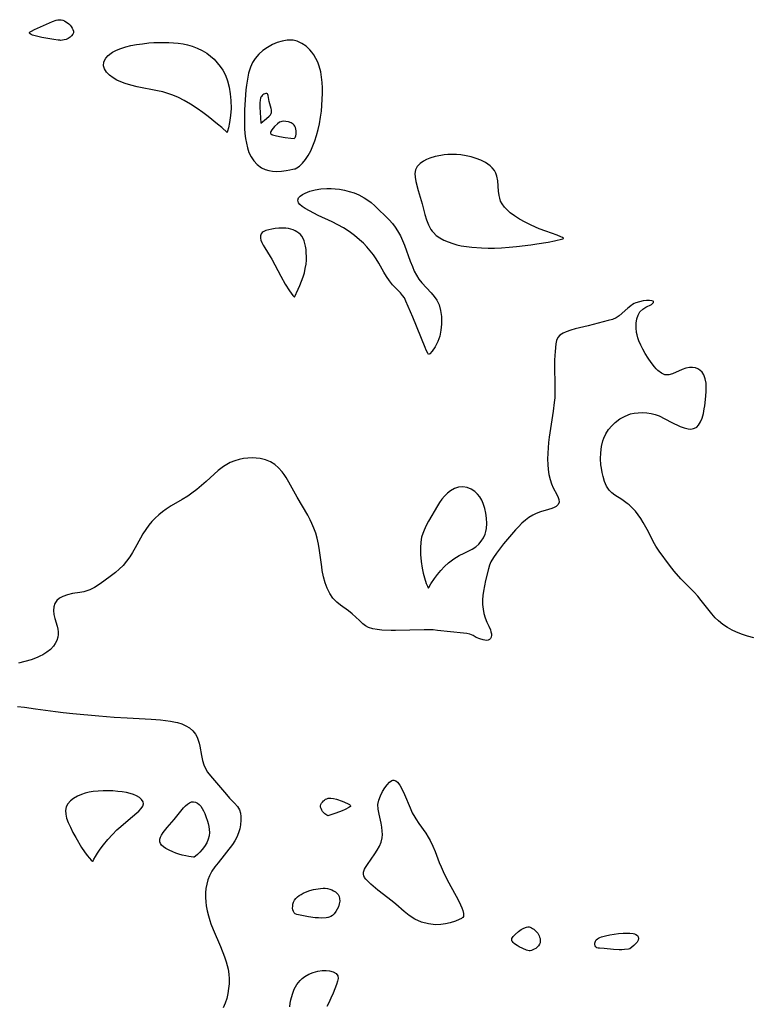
# Model space of a CAD drawing. Header units: inches. Extents: x 1073367 to 1082519, y 1569854 to 1574957.
# Tile 140 of 256: x 1075587 to 1075805, y 1574144 to 1574438. Entities that reach past the tile are written whole.
import ezdxf

# ---------------------------------------------------------------- set-up
doc = ezdxf.new("R2010")
doc.units = ezdxf.units.IN
doc.header["$MEASUREMENT"] = 0
doc.layers.add('CGG_CurvaNivelLidar_v1', color=7, linetype='Continuous', lineweight=30, true_color=0x008008)

msp = doc.modelspace()

# ---------------------------------------------------------------- linework, layer by layer
at = {"layer": 'CGG_CurvaNivelLidar_v1'}
for points in [[(1075598.5, 1574431.5371, 65.5), (1075598.0867, 1574431.5553, 65.5), (1075596.8566, 1574431.69, 65.5), (1075595.0993, 1574431.9582, 65.5), (1075593.2278, 1574432.3027, 65.5), (1075591.6285, 1574432.6564, 65.5), (1075590.5034, 1574432.9893, 65.5), (1075590.0637, 1574433.1663, 65.5), (1075589.7421, 1574433.3542, 65.5), (1075589.5804, 1574433.5565, 65.5), (1075589.5767, 1574433.6694, 65.5), (1075589.6043, 1574433.7408, 65.5), (1075589.8099, 1574433.972, 65.5), (1075590.1565, 1574434.2152, 65.5), (1075591.119, 1574434.7262, 65.5), (1075596.4682, 1574437.0986, 65.5), (1075597.5043, 1574437.4605, 65.5), (1075598.0138, 1574437.5693, 65.5), (1075598.517, 1574437.6044, 65.5), (1075599.0104, 1574437.5493, 65.5), (1075599.4947, 1574437.4158, 65.5), (1075599.9675, 1574437.2189, 65.5), (1075600.4253, 1574436.9698, 65.5), (1075600.8628, 1574436.6762, 65.5), (1075601.273, 1574436.3428, 65.5), (1075601.6623, 1574435.9576, 65.5), (1075602.0088, 1574435.5428, 65.5), (1075602.3059, 1574435.1083, 65.5), (1075602.5418, 1574434.6624, 65.5), (1075602.6916, 1574434.2083, 65.5), (1075602.6816, 1574433.731, 65.5), (1075602.4867, 1574433.2551, 65.5), (1075602.1352, 1574432.7986, 65.5), (1075601.667, 1574432.3819, 65.5), (1075601.1213, 1574432.0249, 65.5), (1075600.5364, 1574431.7454, 65.5), (1075599.9509, 1574431.5573, 65.5), (1075599.3874, 1574431.4608, 65.5), (1075598.9204, 1574431.4416, 65.5), (1075598.6051, 1574431.4733, 65.5)], [(1075648.5, 1574404.035, 65.5), (1075646.8915, 1574405.4563, 65.5), (1075645.6281, 1574406.5124, 65.5), (1075642.8243, 1574408.7272, 65.5), (1075641.2204, 1574409.9199, 65.5), (1075639.5367, 1574411.1101, 65.5), (1075637.512, 1574412.4454, 65.5), (1075635.7162, 1574413.5103, 65.5), (1075633.9709, 1574414.4174, 65.5), (1075632.3337, 1574415.1317, 65.5), (1075630.7976, 1574415.6629, 65.5), (1075629.2905, 1574416.0862, 65.5), (1075627.7612, 1574416.4445, 65.5), (1075621.6327, 1574417.6345, 65.5), (1075619.8254, 1574418.0569, 65.5), (1075618.093, 1574418.571, 65.5), (1075616.8017, 1574419.0604, 65.5), (1075615.5957, 1574419.6246, 65.5), (1075614.4966, 1574420.2622, 65.5), (1075613.3991, 1574421.0822, 65.5), (1075612.516, 1574421.976, 65.5), (1075611.8991, 1574422.9225, 65.5), (1075611.6182, 1574423.9041, 65.5), (1075611.7749, 1574425.0395, 65.5), (1075612.3575, 1574426.1472, 65.5), (1075613.0286, 1574426.9346, 65.5), (1075613.8753, 1574427.6392, 65.5), (1075614.3254, 1574427.9293, 65.5), (1075615.513, 1574428.5392, 65.5), (1075616.8401, 1574429.0584, 65.5), (1075618.2719, 1574429.4988, 65.5), (1075619.827, 1574429.8781, 65.5), (1075621.4418, 1574430.1906, 65.5), (1075623.2633, 1574430.4633, 65.5), (1075625.1166, 1574430.6679, 65.5), (1075626.6366, 1574430.784, 65.5), (1075628.162, 1574430.8487, 65.5), (1075629.6184, 1574430.8561, 65.5), (1075631.0703, 1574430.8139, 65.5), (1075632.5066, 1574430.7247, 65.5), (1075633.9286, 1574430.5825, 65.5), (1075635.3303, 1574430.3764, 65.5), (1075636.711, 1574430.092, 65.5), (1075638.0557, 1574429.7189, 65.5), (1075639.5884, 1574429.15, 65.5), (1075641.0466, 1574428.4474, 65.5), (1075642.4157, 1574427.6122, 65.5), (1075643.5456, 1574426.756, 65.5), (1075644.5916, 1574425.8079, 65.5), (1075645.5527, 1574424.7829, 65.5), (1075646.4229, 1574423.6916, 65.5), (1075647.2026, 1574422.5327, 65.5), (1075647.9631, 1574421.0798, 65.5), (1075648.5918, 1574419.4049, 65.5), (1075649.0811, 1574417.5431, 65.5), (1075649.422, 1574415.5648, 65.5), (1075649.6073, 1574413.5398, 65.5), (1075649.628, 1574411.1832, 65.5), (1075649.4814, 1574409.0719, 65.5), (1075649.1982, 1574407.0291, 65.5), (1075648.8767, 1574405.4153, 65.5), (1075648.6119, 1574404.3683, 65.5)], [(1075668.5, 1574393.2034, 66), (1075668.7299, 1574393.1952, 66), (1075669.2734, 1574393.4646, 66), (1075670.0343, 1574394.0178, 66), (1075670.9209, 1574394.8453, 66), (1075671.8394, 1574395.9389, 66), (1075672.6355, 1574397.159, 66), (1075673.3756, 1574398.5602, 66), (1075674.0222, 1574400.0023, 66), (1075674.6138, 1574401.5337, 66), (1075675.1354, 1574403.1186, 66), (1075675.6102, 1574404.8613, 66), (1075675.9924, 1574406.5729, 66), (1075676.3369, 1574408.5263, 66), (1075676.5565, 1574410.3184, 66), (1075676.7217, 1574412.0955, 66), (1075676.8348, 1574413.9813, 66), (1075676.8858, 1574415.6333, 66), (1075676.8694, 1574417.2791, 66), (1075676.7786, 1574418.9085, 66), (1075676.608, 1574420.511, 66), (1075676.3461, 1574422.0738, 66), (1075675.9195, 1574423.7469, 66), (1075675.4759, 1574424.9445, 66), (1075674.9311, 1574426.0826, 66), (1075674.2957, 1574427.1526, 66), (1075673.7386, 1574427.9349, 66), (1075673.1271, 1574428.6583, 66), (1075671.9821, 1574429.7139, 66), (1075670.7126, 1574430.5603, 66), (1075669.349, 1574431.1687, 66), (1075668.1221, 1574431.4643, 66), (1075667.7488, 1574431.5056, 66), (1075666.3247, 1574431.4837, 66), (1075664.877, 1574431.2276, 66), (1075663.4292, 1574430.7826, 66), (1075662.0048, 1574430.1793, 66), (1075660.5116, 1574429.365, 66), (1075659.1099, 1574428.3995, 66), (1075657.8801, 1574427.3226, 66), (1075656.8203, 1574426.0927, 66), (1075656.0384, 1574424.8277, 66), (1075655.4236, 1574423.448, 66), (1075654.8878, 1574421.7163, 66), (1075654.4958, 1574419.8978, 66), (1075654.2123, 1574418.1076, 66), (1075654.0488, 1574416.6904, 66), (1075653.9245, 1574415.2559, 66), (1075653.746, 1574412.272, 66), (1075653.6851, 1574410.7308, 66), (1075653.639, 1574408.2319, 66), (1075653.6936, 1574405.2079, 66), (1075653.7931, 1574403.7183, 66), (1075653.9608, 1574402.2616, 66), (1075654.2039, 1574400.8365, 66), (1075654.5306, 1574399.4544, 66), (1075654.9762, 1574398.0757, 66), (1075655.6288, 1574396.7337, 66), (1075656.4488, 1574395.5216, 66), (1075657.4427, 1574394.4441, 66), (1075658.7596, 1574393.4631, 66), (1075659.7746, 1574392.9703, 66), (1075660.8535, 1574392.6421, 66), (1075661.9724, 1574392.4752, 66), (1075663.1038, 1574392.431, 66), (1075664.6287, 1574392.4991, 66), (1075666.0264, 1574392.6615, 66), (1075667.1982, 1574392.8652, 66), (1075668.0458, 1574393.0572, 66)], [(1075658.5, 1574406.7889, 66.5), (1075660.2323, 1574408.1446, 66.5), (1075661.0376, 1574408.9062, 66.5), (1075661.3566, 1574409.2853, 66.5), (1075661.5808, 1574409.6461, 66.5), (1075661.6953, 1574409.9889, 66.5), (1075661.7269, 1574410.3591, 66.5), (1075661.6939, 1574410.747, 66.5), (1075661.6179, 1574411.1477, 66.5), (1075661.0472, 1574413.2299, 66.5), (1075660.7231, 1574415.0496, 66.5), (1075660.6249, 1574415.3039, 66.5), (1075660.4798, 1574415.4849, 66.5), (1075660.2655, 1574415.5775, 66.5), (1075660.0029, 1574415.5855, 66.5), (1075659.7129, 1574415.5253, 66.5), (1075659.4148, 1574415.4061, 66.5), (1075659.1273, 1574415.2316, 66.5), (1075658.8702, 1574414.9992, 66.5), (1075658.6995, 1574414.7709, 66.5), (1075658.5579, 1574414.5101, 66.5), (1075658.4425, 1574414.2239, 66.5), (1075658.2885, 1574413.6187, 66.5), (1075658.2041, 1574412.8754, 66.5), (1075658.1941, 1574411.5857, 66.5)], [(1075668.5, 1574402.2347, 66.5), (1075668.5819, 1574402.2764, 66.5), (1075668.7173, 1574402.4717, 66.5), (1075668.8337, 1574402.7218, 66.5), (1075668.9378, 1574403.0413, 66.5), (1075669.0254, 1574403.4836, 66.5), (1075669.0634, 1574403.9744, 66.5), (1075669.0444, 1574404.4835, 66.5), (1075668.9697, 1574404.9881, 66.5), (1075668.8431, 1574405.4621, 66.5), (1075668.6689, 1574405.8793, 66.5), (1075668.4515, 1574406.2135, 66.5), (1075668.1929, 1574406.4778, 66.5), (1075667.8842, 1574406.6971, 66.5), (1075667.54, 1574406.8744, 66.5), (1075666.7866, 1574407.1372, 66.5), (1075665.994, 1574407.3006, 66.5), (1075665.2035, 1574407.3513, 66.5), (1075664.8207, 1574407.3176, 66.5), (1075664.4532, 1574407.2289, 66.5), (1075664.1063, 1574407.0757, 66.5), (1075663.4597, 1574406.626, 66.5), (1075662.5768, 1574405.7664, 66.5), (1075661.8285, 1574404.8512, 66.5), (1075661.4877, 1574404.2782, 66.5), (1075661.4049, 1574404.0205, 66.5), (1075661.4101, 1574403.7932, 66.5), (1075661.5312, 1574403.5951, 66.5), (1075661.7498, 1574403.4312, 66.5), (1075662.0404, 1574403.2927, 66.5), (1075662.7636, 1574403.0668, 66.5), (1075664.0417, 1574402.7962, 66.5), (1075665.7402, 1574402.528, 66.5), (1075667.4629, 1574402.3124, 66.5)], [(1075748.5, 1574372.3406, 66), (1075748.7038, 1574372.403, 66), (1075748.6729, 1574372.5426, 66), (1075748.4242, 1574372.7277, 66), (1075747.9327, 1574372.9721, 66), (1075746.7811, 1574373.4225, 66), (1075743.4004, 1574374.6055, 66), (1075741.4022, 1574375.3632, 66), (1075739.0853, 1574376.3711, 66), (1075737.2435, 1574377.2783, 66), (1075735.5477, 1574378.2183, 66), (1075734.0842, 1574379.1558, 66), (1075732.8312, 1574380.1147, 66), (1075731.9158, 1574380.94, 66), (1075731.109, 1574381.8136, 66), (1075730.4343, 1574382.742, 66), (1075729.9747, 1574383.6066, 66), (1075729.6793, 1574384.4339, 66), (1075729.5037, 1574385.2076, 66), (1075729.3457, 1574386.5507, 66), (1075729.1259, 1574389.5855, 66), (1075728.8396, 1574391.0453, 66), (1075728.5416, 1574391.8766, 66), (1075728.1318, 1574392.656, 66), (1075727.4634, 1574393.5246, 66), (1075726.845, 1574394.1087, 66), (1075726.1657, 1574394.6193, 66), (1075725.4209, 1574395.0788, 66), (1075724.1111, 1574395.7216, 66), (1075722.6956, 1574396.263, 66), (1075721.2057, 1574396.7168, 66), (1075719.6763, 1574397.0825, 66), (1075718.1105, 1574397.3391, 66), (1075716.8192, 1574397.448, 66), (1075715.5209, 1574397.4725, 66), (1075714.226, 1574397.4209, 66), (1075713.1876, 1574397.3267, 66), (1075712.1647, 1574397.188, 66), (1075710.4757, 1574396.8502, 66), (1075708.8905, 1574396.3735, 66), (1075707.904, 1574395.9647, 66), (1075707.0007, 1574395.487, 66), (1075705.9426, 1574394.7378, 66), (1075705.1181, 1574393.8732, 66), (1075704.5924, 1574392.8905, 66), (1075704.4139, 1574391.8421, 66), (1075704.4811, 1574390.6922, 66), (1075704.7083, 1574389.4501, 66), (1075705.3939, 1574386.7624, 66), (1075706.5391, 1574382.8042, 66), (1075707.4277, 1574379.5564, 66), (1075707.9129, 1574377.9878, 66), (1075708.4869, 1574376.503, 66), (1075709.2064, 1574375.1446, 66), (1075709.5646, 1574374.6279, 66), (1075709.9321, 1574374.1798, 66), (1075710.7684, 1574373.38, 66), (1075711.849, 1574372.6157, 66), (1075713.0457, 1574371.9701, 66), (1075714.3316, 1574371.4209, 66), (1075715.6851, 1574370.9515, 66), (1075716.9455, 1574370.5903, 66), (1075718.2409, 1574370.2945, 66), (1075719.8185, 1574370.0364, 66), (1075721.4288, 1574369.8524, 66), (1075724.3037, 1574369.6441, 66), (1075726.2154, 1574369.5935, 66), (1075728.1369, 1574369.5972, 66), (1075730.1816, 1574369.657, 66), (1075732.503, 1574369.816, 66), (1075734.7387, 1574370.0461, 66), (1075738.9365, 1574370.5636, 66), (1075740.7821, 1574370.8226, 66), (1075744.1103, 1574371.3937, 66), (1075746.003, 1574371.7775, 66)], [(1075708.5, 1574337.9336, 65.5), (1075708.2669, 1574338.2438, 65.5), (1075707.803, 1574339.1974, 65.5), (1075707.4548, 1574340.0039, 65.5), (1075703.8069, 1574349.026, 65.5), (1075701.7531, 1574353.7797, 65.5), (1075701.2801, 1574354.725, 65.5), (1075700.7733, 1574355.5113, 65.5), (1075700.1543, 1574356.2251, 65.5), (1075698.7365, 1574357.6088, 65.5), (1075697.796, 1574358.6517, 65.5), (1075696.874, 1574359.8315, 65.5), (1075695.9882, 1574361.1232, 65.5), (1075695.1772, 1574362.4526, 65.5), (1075693.6555, 1574365.1121, 65.5), (1075692.8884, 1574366.3832, 65.5), (1075692.0546, 1574367.6233, 65.5), (1075691.1336, 1574368.8084, 65.5), (1075690.1305, 1574369.9423, 65.5), (1075689.058, 1574371.0267, 65.5), (1075687.9251, 1574372.0604, 65.5), (1075686.4011, 1574373.3145, 65.5), (1075684.8198, 1574374.4854, 65.5), (1075683.176, 1574375.5674, 65.5), (1075681.4741, 1574376.5406, 65.5), (1075679.8031, 1574377.3594, 65.5), (1075675.6294, 1574379.2994, 65.5), (1075672.9808, 1574380.635, 65.5), (1075671.6781, 1574381.3849, 65.5), (1075670.8445, 1574381.9574, 65.5), (1075670.1777, 1574382.5387, 65.5), (1075669.7584, 1574383.0693, 65.5), (1075669.5304, 1574383.8254, 65.5), (1075669.7752, 1574384.5616, 65.5), (1075670.2611, 1574385.0931, 65.5), (1075670.9018, 1574385.5444, 65.5), (1075671.6885, 1574385.9545, 65.5), (1075673.1156, 1574386.5027, 65.5), (1075674.7382, 1574386.9393, 65.5), (1075676.4102, 1574387.2295, 65.5), (1075678.162, 1574387.371, 65.5), (1075679.4307, 1574387.3663, 65.5), (1075680.7119, 1574387.2781, 65.5), (1075681.9955, 1574387.1118, 65.5), (1075683.4333, 1574386.8354, 65.5), (1075684.8523, 1574386.4723, 65.5), (1075686.3104, 1574386.0018, 65.5), (1075687.7203, 1574385.4313, 65.5), (1075689.3509, 1574384.5809, 65.5), (1075690.3902, 1574383.9015, 65.5), (1075691.3719, 1574383.15, 65.5), (1075692.501, 1574382.1523, 65.5), (1075696.7313, 1574377.9791, 65.5), (1075697.7152, 1574376.8944, 65.5), (1075698.5315, 1574375.849, 65.5), (1075699.2698, 1574374.7388, 65.5), (1075700.1006, 1574373.2252, 65.5), (1075700.7195, 1574371.881, 65.5), (1075701.2789, 1574370.5006, 65.5), (1075703.0199, 1574365.7062, 65.5), (1075703.6594, 1574364.0752, 65.5), (1075704.2309, 1574362.7587, 65.5), (1075704.8626, 1574361.5054, 65.5), (1075705.5863, 1574360.3392, 65.5), (1075706.4419, 1574359.2542, 65.5), (1075709.2808, 1574356.2537, 65.5), (1075710.1548, 1574355.2142, 65.5), (1075710.9722, 1574354.0419, 65.5), (1075711.6326, 1574352.6534, 65.5), (1075712.0893, 1574351.0283, 65.5), (1075712.3348, 1574349.2487, 65.5), (1075712.378, 1574347.3914, 65.5), (1075712.3583, 1574346.9207, 65.5), (1075712.1691, 1574345.0935, 65.5), (1075711.8046, 1574343.3542, 65.5), (1075711.2742, 1574341.7709, 65.5), (1075710.4513, 1574340.1277, 65.5), (1075709.5926, 1574338.893, 65.5), (1075708.8791, 1574338.1373, 65.5)], [(1075668.5, 1574354.9398, 66), (1075669.6623, 1574357.324, 66), (1075670.1709, 1574358.484, 66), (1075670.6825, 1574359.7699, 66), (1075671.1105, 1574360.9902, 66), (1075671.4825, 1574362.2347, 66), (1075671.7746, 1574363.465, 66), (1075671.9887, 1574364.8119, 66), (1075672.0781, 1574366.0229, 66), (1075672.084, 1574367.1245, 66), (1075672.0536, 1574368.1709, 66), (1075671.9792, 1574369.1984, 66), (1075671.8445, 1574370.1969, 66), (1075671.6735, 1574370.9924, 66), (1075671.4392, 1574371.75, 66), (1075671.1311, 1574372.4585, 66), (1075670.7348, 1574373.1037, 66), (1075670.3003, 1574373.6119, 66), (1075669.7963, 1574374.0604, 66), (1075669.2341, 1574374.4499, 66), (1075668.7027, 1574374.7412, 66), (1075668.14, 1574374.9873, 66), (1075667.4427, 1574375.2203, 66), (1075666.7189, 1574375.3926, 66), (1075665.9767, 1574375.5039, 66), (1075664.914, 1574375.5599, 66), (1075663.849, 1574375.523, 66), (1075662.8017, 1574375.4176, 66), (1075661.7942, 1574375.2602, 66), (1075660.853, 1574375.0602, 66), (1075660.0117, 1574374.8208, 66), (1075659.5771, 1574374.656, 66), (1075659.1973, 1574374.4528, 66), (1075658.8788, 1574374.1916, 66), (1075658.6304, 1574373.8739, 66), (1075658.4026, 1574373.2768, 66), (1075658.3908, 1574372.5476, 66), (1075658.5358, 1574371.9218, 66), (1075658.7906, 1574371.2706, 66), (1075659.1988, 1574370.4795, 66), (1075659.6885, 1574369.6671, 66), (1075661.344, 1574367.095, 66), (1075661.8283, 1574366.2629, 66), (1075664.4635, 1574361.1932, 66), (1075665.7664, 1574358.8851, 66), (1075667.0834, 1574356.8486, 66), (1075668.0976, 1574355.4393, 66)], [(1075708.5, 1574268.2754, 66), (1075708.5552, 1574268.454, 66), (1075709.2172, 1574269.6086, 66), (1075710.2578, 1574271.2023, 66), (1075711.1108, 1574272.357, 66), (1075712.1072, 1574273.5612, 66), (1075713.2295, 1574274.755, 66), (1075714.4591, 1574275.878, 66), (1075716.0008, 1574277.0359, 66), (1075717.5677, 1574277.9996, 66), (1075719.0581, 1574278.7626, 66), (1075720.333, 1574279.3255, 66), (1075721.518, 1574279.9011, 66), (1075722.6017, 1574280.5902, 66), (1075723.4696, 1574281.3648, 66), (1075724.2164, 1574282.2652, 66), (1075724.836, 1574283.2682, 66), (1075725.3143, 1574284.3572, 66), (1075725.5656, 1574285.2057, 66), (1075725.7309, 1574286.085, 66), (1075725.8273, 1574287.5777, 66), (1075725.7517, 1574289.0999, 66), (1075725.5477, 1574290.6228, 66), (1075725.2435, 1574292.0765, 66), (1075724.8015, 1574293.4684, 66), (1075724.321, 1574294.5111, 66), (1075723.7331, 1574295.475, 66), (1075723.0477, 1574296.3418, 66), (1075722.2693, 1574297.0874, 66), (1075721.1608, 1574297.8196, 66), (1075719.9548, 1574298.2973, 66), (1075718.6956, 1574298.4868, 66), (1075717.4233, 1574298.3539, 66), (1075716.1739, 1574297.9354, 66), (1075714.9852, 1574297.2674, 66), (1075714.0902, 1574296.559, 66), (1075713.2572, 1574295.7294, 66), (1075712.4834, 1574294.8046, 66), (1075711.7689, 1574293.8046, 66), (1075711.1254, 1574292.7745, 66), (1075708.498, 1574288.2505, 66), (1075707.7974, 1574286.9359, 66), (1075707.1613, 1574285.602, 66), (1075706.7443, 1574284.579, 66), (1075706.4112, 1574283.4836, 66), (1075706.1636, 1574281.9563, 66), (1075706.0715, 1574280.2684, 66), (1075706.1176, 1574278.2823, 66), (1075706.2964, 1574276.2649, 66), (1075706.5865, 1574274.304, 66), (1075706.9019, 1574272.749, 66), (1075707.2582, 1574271.3487, 66), (1075707.8123, 1574269.6514, 66), (1075708.1366, 1574268.8782, 66), (1075708.3816, 1574268.4049, 66)], [(1075718.5, 1574170.1278, 66), (1075718.2758, 1574169.9419, 66), (1075717.5906, 1574169.5898, 66), (1075716.5211, 1574169.148, 66), (1075714.9362, 1574168.6417, 66), (1075713.5859, 1574168.3304, 66), (1075712.1229, 1574168.1209, 66), (1075710.5904, 1574168.0608, 66), (1075708.4577, 1574168.2852, 66), (1075706.3722, 1574168.8476, 66), (1075704.4291, 1574169.6945, 66), (1075702.6795, 1574170.7799, 66), (1075701.2192, 1574171.9731, 66), (1075698.7495, 1574174.1712, 66), (1075697.6266, 1574175.0888, 66), (1075693.3857, 1574178.3972, 66), (1075691.263, 1574180.1511, 66), (1075690.4616, 1574180.9011, 66), (1075689.8063, 1574181.6167, 66), (1075689.4432, 1574182.1224, 66), (1075689.2038, 1574182.6416, 66), (1075689.1114, 1574183.1516, 66), (1075689.1433, 1574183.6883, 66), (1075689.4335, 1574184.5656, 66), (1075689.7198, 1574185.1062, 66), (1075690.3169, 1574186.0376, 66), (1075692.5139, 1574189.1335, 66), (1075693.2253, 1574190.2811, 66), (1075693.8465, 1574191.4731, 66), (1075694.3349, 1574192.7035, 66), (1075694.6426, 1574193.9688, 66), (1075694.731, 1574194.9419, 66), (1075694.714, 1574195.9275, 66), (1075694.5865, 1574197.1365, 66), (1075694.3736, 1574198.3404, 66), (1075693.7318, 1574201.0102, 66), (1075693.4431, 1574202.4445, 66), (1075693.3763, 1574203.8322, 66), (1075693.6354, 1574205.1808, 66), (1075694.1465, 1574206.4833, 66), (1075694.8013, 1574207.7339, 66), (1075695.4483, 1574208.8044, 66), (1075696.1245, 1574209.7573, 66), (1075696.8242, 1574210.5186, 66), (1075697.5728, 1574211.0141, 66), (1075697.814, 1574211.0899, 66), (1075698.1119, 1574211.1175, 66), (1075698.4323, 1574211.0596, 66), (1075698.7349, 1574210.9185, 66), (1075699.207, 1574210.5353, 66), (1075699.94, 1574209.5862, 66), (1075700.6411, 1574208.3354, 66), (1075701.316, 1574206.8771, 66), (1075702.9912, 1574202.8587, 66), (1075703.6528, 1574201.4402, 66), (1075704.3887, 1574200.0645, 66), (1075704.6708, 1574199.5955, 66), (1075705.6276, 1574198.1685, 66), (1075707.6537, 1574195.3214, 66), (1075708.4128, 1574194.1139, 66), (1075708.9325, 1574193.1836, 66), (1075709.7733, 1574191.4312, 66), (1075710.4295, 1574189.8459, 66), (1075711.6727, 1574186.617, 66), (1075712.2104, 1574185.3065, 66), (1075712.8417, 1574183.8894, 66), (1075713.6466, 1574182.2367, 66), (1075714.5302, 1574180.5465, 66), (1075717.3126, 1574175.5075, 66), (1075718.0508, 1574173.9994, 66), (1075718.4191, 1574173.1092, 66), (1075718.6902, 1574172.3038, 66), (1075718.8916, 1574171.3836, 66), (1075718.8707, 1574170.5031, 66), (1075718.7224, 1574170.2103, 66)], [(1075608.5, 1574186.939, 66), (1075608.5344, 1574187.1169, 66), (1075608.7848, 1574187.6145, 66), (1075609.2256, 1574188.3739, 66), (1075609.8395, 1574189.3376, 66), (1075610.6854, 1574190.554, 66), (1075611.6862, 1574191.8802, 66), (1075612.9314, 1574193.4009, 66), (1075614.2695, 1574194.8982, 66), (1075615.6444, 1574196.2918, 66), (1075616.8046, 1574197.3498, 66), (1075619.6874, 1574199.7603, 66), (1075622.128, 1574201.9262, 66), (1075622.8659, 1574202.6577, 66), (1075623.3864, 1574203.3655, 66), (1075623.5904, 1574204.0691, 66), (1075623.4302, 1574204.7155, 66), (1075622.9858, 1574205.3474, 66), (1075622.3169, 1574205.9382, 66), (1075621.465, 1574206.4581, 66), (1075620.5759, 1574206.8411, 66), (1075619.5924, 1574207.1531, 66), (1075618.538, 1574207.4032, 66), (1075617.2236, 1574207.6282, 66), (1075615.8592, 1574207.7902, 66), (1075614.4632, 1574207.9, 66), (1075612.9762, 1574207.9625, 66), (1075611.5054, 1574207.9627, 66), (1075610.0422, 1574207.8926, 66), (1075608.6002, 1574207.7369, 66), (1075607.3894, 1574207.5205, 66), (1075606.2156, 1574207.2266, 66), (1075605.0917, 1574206.8529, 66), (1075603.8614, 1574206.3113, 66), (1075602.7433, 1574205.6697, 66), (1075601.77, 1574204.9381, 66), (1075600.9905, 1574204.1174, 66), (1075600.4744, 1574203.1984, 66), (1075600.2794, 1574202.0894, 66), (1075600.371, 1574200.9849, 66), (1075600.6521, 1574199.8182, 66), (1075601.1035, 1574198.5531, 66), (1075601.7676, 1574197.0809, 66), (1075602.5344, 1574195.5679, 66), (1075603.3884, 1574193.9984, 66), (1075605.1287, 1574191.0415, 66), (1075605.9591, 1574189.7729, 66), (1075606.7548, 1574188.6905, 66), (1075607.4252, 1574187.8996, 66), (1075607.9801, 1574187.3288, 66), (1075608.3587, 1574186.999, 66)], [(1075638.5, 1574188.153, 65.5), (1075637.1084, 1574188.3433, 65.5), (1075636.1455, 1574188.5366, 65.5), (1075635.049, 1574188.8119, 65.5), (1075634.1257, 1574189.0944, 65.5), (1075633.1881, 1574189.4257, 65.5), (1075632.2634, 1574189.7931, 65.5), (1075631.1961, 1574190.2707, 65.5), (1075630.2462, 1574190.7698, 65.5), (1075629.4737, 1574191.2806, 65.5), (1075628.9333, 1574191.7954, 65.5), (1075628.6301, 1574192.2359, 65.5), (1075628.4373, 1574192.7077, 65.5), (1075628.3737, 1574193.1033, 65.5), (1075628.3915, 1574193.5098, 65.5), (1075628.5837, 1574194.1713, 65.5), (1075628.8914, 1574194.7626, 65.5), (1075629.3911, 1574195.5021, 65.5), (1075630.625, 1574197.0192, 65.5), (1075632.6717, 1574199.3911, 65.5), (1075635.482, 1574202.8343, 65.5), (1075636.0356, 1574203.4274, 65.5), (1075636.6188, 1574203.9637, 65.5), (1075637.2217, 1574204.3794, 65.5), (1075637.8426, 1574204.6303, 65.5), (1075638.4739, 1574204.7006, 65.5), (1075639.0612, 1574204.5845, 65.5), (1075639.6203, 1574204.3074, 65.5), (1075640.1398, 1574203.8873, 65.5), (1075640.611, 1574203.3515, 65.5), (1075641.0527, 1574202.6893, 65.5), (1075641.4488, 1574201.9505, 65.5), (1075641.8085, 1574201.1564, 65.5), (1075642.1382, 1574200.3237, 65.5), (1075642.6093, 1574198.9289, 65.5), (1075642.8095, 1574198.2157, 65.5), (1075643.0094, 1574197.3483, 65.5), (1075643.1585, 1574196.4777, 65.5), (1075643.2083, 1574195.5498, 65.5), (1075643.1107, 1574194.5487, 65.5), (1075642.8485, 1574193.5191, 65.5), (1075642.3799, 1574192.4289, 65.5), (1075641.7645, 1574191.3941, 65.5), (1075641.0615, 1574190.4516, 65.5), (1075640.33, 1574189.6368, 65.5), (1075639.6391, 1574188.9848, 65.5), (1075639.0541, 1574188.5071, 65.5), (1075638.6492, 1574188.2219, 65.5)], [(1075678.5, 1574200.5261, 66), (1075678.2251, 1574200.6548, 66), (1075677.5914, 1574201.1115, 66), (1075677.2374, 1574201.4451, 66), (1075676.9242, 1574201.8179, 66), (1075676.6554, 1574202.2301, 66), (1075676.4488, 1574202.6623, 66), (1075676.3218, 1574203.0935, 66), (1075676.2914, 1574203.5019, 66), (1075676.3889, 1574203.9186, 66), (1075676.5928, 1574204.2759, 66), (1075676.853, 1574204.6102, 66), (1075677.1554, 1574204.9184, 66), (1075677.48, 1574205.1853, 66), (1075677.8302, 1574205.4149, 66), (1075678.2025, 1574205.5979, 66), (1075678.5961, 1574205.7209, 66), (1075678.9796, 1574205.7716, 66), (1075679.3769, 1574205.7714, 66), (1075680.1973, 1574205.663, 66), (1075681.0538, 1574205.4495, 66), (1075682.7965, 1574204.8521, 66), (1075684.3764, 1574204.1899, 66), (1075684.9647, 1574203.8524, 66), (1075685.154, 1574203.6818, 66), (1075685.2377, 1574203.5094, 66), (1075685.1845, 1574203.3235, 66), (1075685.0106, 1574203.1355, 66), (1075684.7477, 1574202.9462, 66), (1075683.639, 1574202.3751, 66), (1075682.709, 1574201.9779, 66), (1075680.8831, 1574201.2905, 66)], [(1075678.5, 1574170.2133, 66), (1075677.9872, 1574170.1332, 66), (1075676.5874, 1574170.0574, 66), (1075675.683, 1574170.0724, 66), (1075674.7149, 1574170.1455, 66), (1075672.7422, 1574170.4252, 66), (1075669.736, 1574170.9818, 66), (1075669.1995, 1574171.1142, 66), (1075668.7488, 1574171.3418, 66), (1075668.4557, 1574171.6388, 66), (1075668.2324, 1574172.021, 66), (1075668.0783, 1574172.466, 66), (1075667.9972, 1574172.9551, 66), (1075668.0063, 1574173.6177, 66), (1075668.0964, 1574174.1477, 66), (1075668.2912, 1574174.7603, 66), (1075668.5793, 1574175.3467, 66), (1075668.9637, 1574175.8858, 66), (1075669.4163, 1574176.3346, 66), (1075669.9401, 1574176.7338, 66), (1075670.5168, 1574177.0933, 66), (1075671.1326, 1574177.4199, 66), (1075671.7774, 1574177.7178, 66), (1075673.125, 1574178.2322, 66), (1075674.2327, 1574178.5488, 66), (1075674.9346, 1574178.699, 66), (1075676.3431, 1574178.8941, 66), (1075677.0405, 1574178.9321, 66), (1075677.7264, 1574178.9198, 66), (1075678.3942, 1574178.8442, 66), (1075679.0334, 1574178.6942, 66), (1075679.642, 1574178.4764, 66), (1075680.2125, 1574178.199, 66), (1075680.7339, 1574177.866, 66), (1075681.1904, 1574177.4765, 66), (1075681.5606, 1574177.0253, 66), (1075681.84, 1574176.4694, 66), (1075682.0028, 1574175.8389, 66), (1075682.0192, 1574175.0946, 66), (1075681.8921, 1574174.2763, 66), (1075681.6309, 1574173.4345, 66), (1075681.2773, 1574172.6694, 66), (1075680.8416, 1574171.9626, 66), (1075680.3504, 1574171.3473, 66), (1075679.8332, 1574170.8525, 66), (1075679.3468, 1574170.507, 66), (1075678.9251, 1574170.2871, 66), (1075678.6244, 1574170.1879, 66)], [(1075738.5, 1574160.2828, 66), (1075737.7194, 1574160.5253, 66), (1075736.592, 1574160.9586, 66), (1075735.4441, 1574161.5218, 66), (1075734.9043, 1574161.8353, 66), (1075734.4234, 1574162.1511, 66), (1075734.029, 1574162.4549, 66), (1075733.7359, 1574162.7389, 66), (1075733.5061, 1574163.0259, 66), (1075733.3504, 1574163.3195, 66), (1075733.2917, 1574163.6207, 66), (1075733.346, 1574163.9255, 66), (1075733.4908, 1574164.2362, 66), (1075733.7021, 1574164.5501, 66), (1075734.2574, 1574165.1785, 66), (1075735.2814, 1574166.0798, 66), (1075736.0422, 1574166.6031, 66), (1075736.8401, 1574167.0278, 66), (1075737.6468, 1574167.3195, 66), (1075738.0456, 1574167.392, 66), (1075738.4371, 1574167.3949, 66), (1075738.8043, 1574167.3191, 66), (1075739.1617, 1574167.1775, 66), (1075739.5088, 1574166.9845, 66), (1075739.8447, 1574166.7509, 66), (1075740.4722, 1574166.1891, 66), (1075741.0104, 1574165.5228, 66), (1075741.4343, 1574164.7796, 66), (1075741.5973, 1574164.3907, 66), (1075741.7189, 1574163.9947, 66), (1075741.7877, 1574163.5941, 66), (1075741.7916, 1574163.1692, 66), (1075741.6994, 1574162.7215, 66), (1075741.503, 1574162.2565, 66), (1075741.2164, 1574161.8015, 66), (1075740.8538, 1574161.3832, 66), (1075740.4305, 1574161.0261, 66), (1075739.9884, 1574160.7565, 66), (1075739.5449, 1574160.5539, 66), (1075739.1372, 1574160.411, 66), (1075738.8021, 1574160.3214, 66)], [(1075768.5, 1574160.8874, 66), (1075768.0606, 1574160.7937, 66), (1075766.8568, 1574160.6612, 66), (1075766.0712, 1574160.6251, 66), (1075765.2621, 1574160.629, 66), (1075763.5859, 1574160.7323, 66), (1075760.8509, 1574161.0202, 66), (1075759.3919, 1574161.0663, 66), (1075758.9986, 1574161.1149, 66), (1075758.6626, 1574161.236, 66), (1075758.3784, 1574161.474, 66), (1075758.1749, 1574161.7999, 66), (1075758.0572, 1574162.1818, 66), (1075758.0374, 1574162.5927, 66), (1075758.0968, 1574162.9057, 66), (1075758.2213, 1574163.2097, 66), (1075758.4562, 1574163.5474, 66), (1075758.813, 1574163.8686, 66), (1075759.1413, 1574164.0714, 66), (1075759.5092, 1574164.2452, 66), (1075760.0504, 1574164.4449, 66), (1075761.2406, 1574164.7642, 66), (1075762.511, 1574165.0176, 66), (1075763.8166, 1574165.2312, 66), (1075765.1331, 1574165.4109, 66), (1075766.4438, 1574165.5435, 66), (1075767.7975, 1574165.599, 66), (1075768.4509, 1574165.5835, 66), (1075769.4422, 1574165.4708, 66), (1075769.8923, 1574165.3595, 66), (1075770.2973, 1574165.198, 66), (1075770.6995, 1574164.9094, 66), (1075770.9607, 1574164.4945, 66), (1075771.0519, 1574163.9937, 66), (1075770.9493, 1574163.4521, 66), (1075770.644, 1574162.8983, 66), (1075770.201, 1574162.3669, 66), (1075769.6986, 1574161.879, 66)]]:
    msp.add_polyline3d(points, close=True, dxfattribs=at)
for points in [[(1075805.3854, 1574253.4992, 66), (1075803.5598, 1574253.9737, 66), (1075801.7787, 1574254.5561, 66), (1075800.0501, 1574255.2502, 66), (1075798.9766, 1574255.7615, 66), (1075797.5171, 1574256.588, 66), (1075796.1405, 1574257.5257, 66), (1075794.8577, 1574258.5686, 66), (1075793.927, 1574259.4654, 66), (1075792.8748, 1574260.6462, 66), (1075789.7231, 1574264.6569, 66), (1075788.6798, 1574265.9194, 66), (1075787.5904, 1574267.1257, 66), (1075784.7108, 1574269.9529, 66), (1075783.6704, 1574271.0642, 66), (1075781.6781, 1574273.3934, 66), (1075780.2884, 1574275.1085, 66), (1075777.1797, 1574279.3078, 66), (1075776.2118, 1574280.772, 66), (1075775.4341, 1574282.2053, 66), (1075774.0093, 1574285.0899, 66), (1075773.2709, 1574286.4853, 66), (1075772.4849, 1574287.8579, 66), (1075771.7436, 1574289.0359, 66), (1075770.9673, 1574290.1473, 66), (1075770.1356, 1574291.1981, 66), (1075769.2395, 1574292.1704, 66), (1075768.2258, 1574293.0902, 66), (1075767.6985, 1574293.5138, 66), (1075766.8743, 1574294.1228, 66), (1075766.0413, 1574294.6884, 66), (1075763.983, 1574296.0228, 66), (1075763.0625, 1574296.7276, 66), (1075762.2731, 1574297.5301, 66), (1075761.52, 1574298.7178, 66), (1075760.9593, 1574300.0851, 66), (1075760.5179, 1574301.582, 66), (1075760.2334, 1574302.7686, 66), (1075759.9981, 1574303.9952, 66), (1075759.8586, 1574304.9954, 66), (1075759.7353, 1574306.812, 66), (1075759.7741, 1574308.6417, 66), (1075759.9866, 1574310.448, 66), (1075760.402, 1574312.1917, 66), (1075760.6952, 1574313.0119, 66), (1075761.335, 1574314.3108, 66), (1075762.1387, 1574315.5215, 66), (1075763.0766, 1574316.6385, 66), (1075764.1275, 1574317.65, 66), (1075765.533, 1574318.7138, 66), (1075767.05, 1574319.5695, 66), (1075768.6548, 1574320.1741, 66), (1075769.7675, 1574320.417, 66), (1075770.9004, 1574320.5531, 66), (1075772.2195, 1574320.6082, 66), (1075773.5299, 1574320.5519, 66), (1075774.811, 1574320.3695, 66), (1075776.0415, 1574320.0401, 66), (1075777.1614, 1574319.577, 66), (1075780.7477, 1574317.7136, 66), (1075783.4254, 1574316.4681, 66), (1075784.6448, 1574316.0043, 66), (1075785.8162, 1574315.7264, 66), (1075786.6448, 1574315.6881, 66), (1075787.4185, 1574315.8102, 66), (1075787.7176, 1574315.9108, 66), (1075788.3783, 1574316.2857, 66), (1075788.9326, 1574316.846, 66), (1075789.5221, 1574317.8061, 66), (1075789.9921, 1574318.9661, 66), (1075790.3643, 1574320.272, 66), (1075790.653, 1574321.6785, 66), (1075790.7944, 1574322.5805, 66), (1075791.0226, 1574324.4451, 66), (1075791.211, 1574326.7447, 66), (1075791.2427, 1574328.0613, 66), (1075791.1779, 1574329.3203, 66), (1075790.9394, 1574330.6688, 66), (1075790.4869, 1574331.8543, 66), (1075789.9732, 1574332.6166, 66), (1075789.3289, 1574333.2301, 66), (1075788.6997, 1574333.6175, 66), (1075788.0081, 1574333.8777, 66), (1075787.1415, 1574334.0151, 66), (1075786.2389, 1574333.9888, 66), (1075785.1602, 1574333.778, 66), (1075784.0962, 1574333.4251, 66), (1075781.1824, 1574332.1192, 66), (1075780.0495, 1574331.8373, 66), (1075778.9268, 1574331.8758, 66), (1075777.8565, 1574332.3119, 66), (1075776.8499, 1574333.0859, 66), (1075776.317, 1574333.6337, 66), (1075775.7945, 1574334.2459, 66), (1075774.8611, 1574335.4648, 66), (1075773.9406, 1574336.7988, 66), (1075773.0519, 1574338.2119, 66), (1075772.3493, 1574339.4369, 66), (1075771.7098, 1574340.6882, 66), (1075771.1616, 1574341.9585, 66), (1075770.8506, 1574342.8534, 66), (1075770.6132, 1574343.7527, 66), (1075770.4812, 1574344.4849, 66), (1075770.3598, 1574345.8719, 66), (1075770.3968, 1574347.2158, 66), (1075770.5899, 1574348.4763, 66), (1075770.9456, 1574349.6074, 66), (1075771.48, 1574350.5557, 66), (1075772.2925, 1574351.3574, 66), (1075773.2255, 1574351.9487, 66), (1075774.9329, 1574352.8277, 66), (1075775.4303, 1574353.2314, 66), (1075775.5197, 1574353.3812, 66), (1075775.5415, 1574353.5327, 66), (1075775.4856, 1574353.6685, 66), (1075775.3825, 1574353.768, 66), (1075775.0261, 1574353.9228, 66), (1075774.3268, 1574354.0122, 66), (1075773.4357, 1574353.9836, 66), (1075772.4231, 1574353.8461, 66), (1075771.3512, 1574353.6018, 66), (1075770.2775, 1574353.2455, 66), (1075769.7824, 1574353.0323, 66), (1075769.2475, 1574352.7495, 66), (1075768.7531, 1574352.4333, 66), (1075767.8427, 1574351.7402, 66), (1075765.3067, 1574349.4577, 66), (1075764.393, 1574348.8408, 66), (1075763.2604, 1574348.3548, 66), (1075761.9938, 1574347.9792, 66), (1075756.0313, 1574346.4214, 66), (1075752.1339, 1574345.5023, 66), (1075750.9198, 1574345.1729, 66), (1075749.4935, 1574344.6861, 66), (1075748.5855, 1574344.279, 66), (1075747.6524, 1574343.6767, 66), (1075746.9937, 1574342.9595, 66), (1075746.6312, 1574342.0803, 66), (1075746.4511, 1574341.0376, 66), (1075746.2027, 1574338.8266, 66), (1075746.1073, 1574337.567, 66), (1075746.0526, 1574336.2336, 66), (1075746.0479, 1574334.9004, 66), (1075746.1506, 1574328.158, 66), (1075746.1401, 1574326.5969, 66), (1075746.077, 1574325.0306, 66), (1075745.9621, 1574323.6257, 66), (1075745.6407, 1574321.0094, 66), (1075744.4218, 1574313.3155, 66), (1075744.2267, 1574311.693, 66), (1075744.0863, 1574310.0736, 66), (1075743.9999, 1574308.4638, 66), (1075743.9687, 1574306.7059, 66), (1075744.0089, 1574305.1463, 66), (1075744.1314, 1574303.6233, 66), (1075744.3579, 1574302.1226, 66), (1075744.6899, 1574300.6922, 66), (1075745.1298, 1574299.3551, 66), (1075745.6384, 1574298.1972, 66), (1075746.702, 1574296.1677, 66), (1075747.1246, 1574295.2891, 66), (1075747.3151, 1574294.7578, 66), (1075747.3908, 1574293.9145, 66), (1075747.0713, 1574293.1728, 66), (1075746.4681, 1574292.6127, 66), (1075745.9153, 1574292.298, 66), (1075745.2719, 1574292.0286, 66), (1075744.2073, 1574291.6875, 66), (1075741.8186, 1574291.0078, 66), (1075740.5809, 1574290.5654, 66), (1075739.5384, 1574290.077, 66), (1075738.411, 1574289.3802, 66), (1075737.3278, 1574288.5498, 66), (1075736.2806, 1574287.6162, 66), (1075735.2627, 1574286.6054, 66), (1075734.3632, 1574285.643, 66), (1075732.616, 1574283.6323, 66), (1075730.8386, 1574281.4579, 66), (1075728.7235, 1574278.7541, 66), (1075727.8012, 1574277.4598, 66), (1075727.0468, 1574276.1308, 66), (1075726.6462, 1574275.1173, 66), (1075726.3318, 1574274.057, 66), (1075725.4838, 1574270.5893, 66), (1075725.134, 1574269.022, 66), (1075724.8433, 1574267.4314, 66), (1075724.6787, 1574266.1068, 66), (1075724.5952, 1574264.7829, 66), (1075724.6035, 1574263.4725, 66), (1075724.7295, 1574262.0731, 66), (1075724.9749, 1574260.7285, 66), (1075725.337, 1574259.4644, 66), (1075725.865, 1574258.1636, 66), (1075726.4251, 1574256.9697, 66), (1075726.8998, 1574255.8585, 66), (1075727.089, 1574255.2526, 66), (1075727.1991, 1574254.6802, 66), (1075727.2236, 1574254.2564, 66), (1075727.1666, 1574253.7562, 66), (1075726.9794, 1574253.3052, 66), (1075726.6682, 1574252.9813, 66), (1075726.2479, 1574252.804, 66), (1075725.7397, 1574252.7523, 66), (1075724.7681, 1574252.8792, 66), (1075723.7222, 1574253.2023, 66), (1075722.6962, 1574253.6583, 66), (1075721.7643, 1574254.161, 66), (1075720.78, 1574254.589, 66), (1075719.9055, 1574254.7923, 66), (1075718.924, 1574254.9182, 66), (1075711.1182, 1574255.7245, 66), (1075709.823, 1574255.8465, 66), (1075708.521, 1574255.9246, 66), (1075707.1887, 1574255.9312, 66), (1075698.6125, 1574255.7013, 66), (1075697.3076, 1574255.7146, 66), (1075694.5642, 1574255.8184, 66), (1075693.163, 1574255.9454, 66), (1075691.8453, 1574256.1858, 66), (1075690.6356, 1574256.5994, 66), (1075689.7475, 1574257.0951, 66), (1075688.9259, 1574257.709, 66), (1075687.8729, 1574258.6682, 66), (1075686.8342, 1574259.6903, 66), (1075685.7431, 1574260.6933, 66), (1075684.6153, 1574261.5753, 66), (1075682.2473, 1574263.2675, 66), (1075681.1128, 1574264.1798, 66), (1075680.1622, 1574265.1232, 66), (1075679.9644, 1574265.3554, 66), (1075679.0305, 1574266.7224, 66), (1075678.2769, 1574268.2607, 66), (1075677.6724, 1574269.9262, 66), (1075677.1976, 1574271.6855, 66), (1075676.8327, 1574273.5303, 66), (1075676.6592, 1574274.6221, 66), (1075676.0292, 1574279.5384, 66), (1075675.7177, 1574281.4365, 66), (1075675.3074, 1574283.2204, 66), (1075674.86, 1574284.6983, 66), (1075674.3284, 1574286.1498, 66), (1075673.723, 1574287.5738, 66), (1075673.2187, 1574288.6317, 66), (1075672.4797, 1574290.0232, 66), (1075669.3395, 1574295.3707, 66), (1075666.8937, 1574299.8632, 66), (1075666.0466, 1574301.2874, 66), (1075665.4648, 1574302.1661, 66), (1075664.844, 1574302.997, 66), (1075663.8161, 1574304.134, 66), (1075662.6772, 1574305.1116, 66), (1075661.4282, 1574305.8975, 66), (1075659.9067, 1574306.5165, 66), (1075658.2875, 1574306.8973, 66), (1075657.0949, 1574307.0438, 66), (1075655.885, 1574307.0926, 66), (1075654.6695, 1574307.0434, 66), (1075653.3703, 1574306.8811, 66), (1075652.087, 1574306.6204, 66), (1075650.7233, 1574306.2339, 66), (1075649.4086, 1574305.7106, 66), (1075648.3976, 1574305.1687, 66), (1075647.4214, 1574304.5337, 66), (1075646.6167, 1574303.9395, 66), (1075645.8284, 1574303.3028, 66), (1075644.6323, 1574302.2522, 66), (1075642.2495, 1574300.052, 66), (1075640.8661, 1574298.837, 66), (1075639.4362, 1574297.6679, 66), (1075637.9576, 1574296.5611, 66), (1075636.7513, 1574295.7394, 66), (1075635.1024, 1574294.7108, 66), (1075631.8485, 1574292.7745, 66), (1075630.3005, 1574291.7939, 66), (1075629.1851, 1574291.0146, 66), (1075628.0746, 1574290.1245, 66), (1075627.0269, 1574289.161, 66), (1075626.0424, 1574288.1319, 66), (1075625.1243, 1574287.0419, 66), (1075624.2148, 1574285.8069, 66), (1075623.38, 1574284.5198, 66), (1075622.6139, 1574283.1936, 66), (1075621.1119, 1574280.3272, 66), (1075620.3125, 1574278.9346, 66), (1075619.442, 1574277.586, 66), (1075618.4939, 1574276.2975, 66), (1075617.4578, 1574275.0888, 66), (1075616.3012, 1574273.9464, 66), (1075615.202, 1574272.9878, 66), (1075614.0651, 1574272.0775, 66), (1075611.7514, 1574270.3631, 66), (1075610.3764, 1574269.3972, 66), (1075608.9923, 1574268.5267, 66), (1075607.5669, 1574267.8189, 66), (1075606.6642, 1574267.4935, 66), (1075605.7442, 1574267.244, 66), (1075604.62, 1574267.0216, 66), (1075602.3934, 1574266.6688, 66), (1075600.8829, 1574266.3406, 66), (1075599.501, 1574265.8623, 66), (1075598.5349, 1574265.3297, 66), (1075597.7454, 1574264.6468, 66), (1075597.1526, 1574263.7616, 66), (1075596.8171, 1574262.7407, 66), (1075596.741, 1574261.6108, 66), (1075596.8791, 1574260.4257, 66), (1075597.1489, 1574259.2874, 66), (1075597.8198, 1574257.0068, 66), (1075598.03, 1574256.1367, 66), (1075598.1522, 1574255.2665, 66), (1075598.1541, 1574254.4894, 66), (1075598.0459, 1574253.7165, 66), (1075597.7133, 1574252.6736, 66), (1075597.2739, 1574251.8091, 66), (1075596.7004, 1574250.9923, 66), (1075595.8069, 1574250.0632, 66), (1075594.745, 1574249.2301, 66), (1075593.5458, 1574248.4909, 66), (1075592.7134, 1574248.0648, 66), (1075591.8416, 1574247.6728, 66), (1075590.0695, 1574246.9986, 66), (1075588.2066, 1574246.4298, 66), (1075586.283, 1574245.9685, 66)], [(1075586.041, 1574233.0431, 66), (1075588.0914, 1574232.8418, 66), (1075591.3996, 1574232.4112, 66), (1075597.3747, 1574231.5491, 66), (1075599.6565, 1574231.2745, 66), (1075602.4962, 1574230.9793, 66), (1075610.2871, 1574230.2783, 66), (1075614.8368, 1574229.9041, 66), (1075618.6788, 1574229.646, 66), (1075625.8274, 1574229.3089, 66), (1075628.6412, 1574229.1026, 66), (1075630.1547, 1574228.9346, 66), (1075631.6297, 1574228.7146, 66), (1075633.0534, 1574228.4303, 66), (1075633.6866, 1574228.273, 66), (1075634.9718, 1574227.8663, 66), (1075636.1654, 1574227.3454, 66), (1075637.2418, 1574226.6906, 66), (1075638.237, 1574225.8204, 66), (1075639.0495, 1574224.7926, 66), (1075639.5147, 1574223.9636, 66), (1075639.8805, 1574223.0772, 66), (1075640.1461, 1574222.188, 66), (1075640.3541, 1574221.2681, 66), (1075640.8602, 1574218.4255, 66), (1075641.1546, 1574217.0121, 66), (1075641.5527, 1574215.6467, 66), (1075641.9124, 1574214.7676, 66), (1075642.6192, 1574213.5345, 66), (1075643.4829, 1574212.3697, 66), (1075648.2639, 1574206.8109, 66), (1075649.1984, 1574205.7936, 66), (1075650.6805, 1574204.2895, 66), (1075651.5233, 1574203.3156, 66), (1075652.1382, 1574202.2822, 66), (1075652.418, 1574201.3379, 66), (1075652.5294, 1574200.3197, 66), (1075652.5315, 1574199.2415, 66), (1075652.4331, 1574197.865, 66), (1075652.2214, 1574196.6406, 66), (1075651.8769, 1574195.4046, 66), (1075651.39, 1574194.1825, 66), (1075650.7736, 1574193.0301, 66), (1075650.037, 1574191.9187, 66), (1075645.7734, 1574186.5367, 66), (1075644.8122, 1574185.2733, 66), (1075643.9322, 1574183.9841, 66), (1075643.1978, 1574182.6349, 66), (1075642.729, 1574181.4186, 66), (1075642.3917, 1574180.1469, 66), (1075642.1697, 1574178.8573, 66), (1075642.0474, 1574177.5378, 66), (1075642.0221, 1574176.198, 66), (1075642.0872, 1574174.9328, 66), (1075642.2376, 1574173.6634, 66), (1075642.5134, 1574172.2063, 66), (1075642.8829, 1574170.7549, 66), (1075643.3293, 1574169.3122, 66), (1075643.6635, 1574168.3591, 66), (1075644.32, 1574166.6932, 66), (1075646.4808, 1574161.5879, 66), (1075647.6475, 1574158.5527, 66), (1075648.1629, 1574157.0461, 66), (1075648.4927, 1574155.958, 66), (1075648.7651, 1574154.8711, 66), (1075649.0074, 1574153.3854, 66), (1075649.0831, 1574151.9711, 66), (1075649.0497, 1574150.5138, 66), (1075648.9194, 1574149.049, 66), (1075648.6906, 1574147.588, 66), (1075648.3562, 1574146.1426, 66), (1075647.903, 1574144.7253, 66), (1075647.2859, 1574143.2845, 66)], [(1075667.1444, 1574143.6196, 66), (1075667.2837, 1574144.6855, 66), (1075667.4694, 1574145.7262, 66), (1075667.902, 1574147.3702, 66), (1075668.4944, 1574148.9061, 66), (1075669.2513, 1574150.2991, 66), (1075670.1887, 1574151.502, 66), (1075670.7827, 1574152.0625, 66), (1075671.5812, 1574152.6689, 66), (1075672.8138, 1574153.3599, 66), (1075674.1335, 1574153.8742, 66), (1075675.4908, 1574154.2209, 66), (1075676.8375, 1574154.396, 66), (1075678.011, 1574154.4015, 66), (1075678.9691, 1574154.297, 66), (1075680.0711, 1574153.9938, 66), (1075680.9228, 1574153.5081, 66), (1075681.4284, 1574152.8414, 66), (1075681.5275, 1574152.102, 66), (1075681.3715, 1574151.228, 66), (1075681.0498, 1574150.2264, 66), (1075680.5892, 1574148.9926, 66), (1075680.0435, 1574147.6527, 66), (1075679.4228, 1574146.2458, 66), (1075678.731, 1574144.8056, 66), (1075678.1627, 1574143.7129, 66)]]:
    msp.add_polyline3d(points, dxfattribs=at)

doc.saveas('drawing.dxf')
